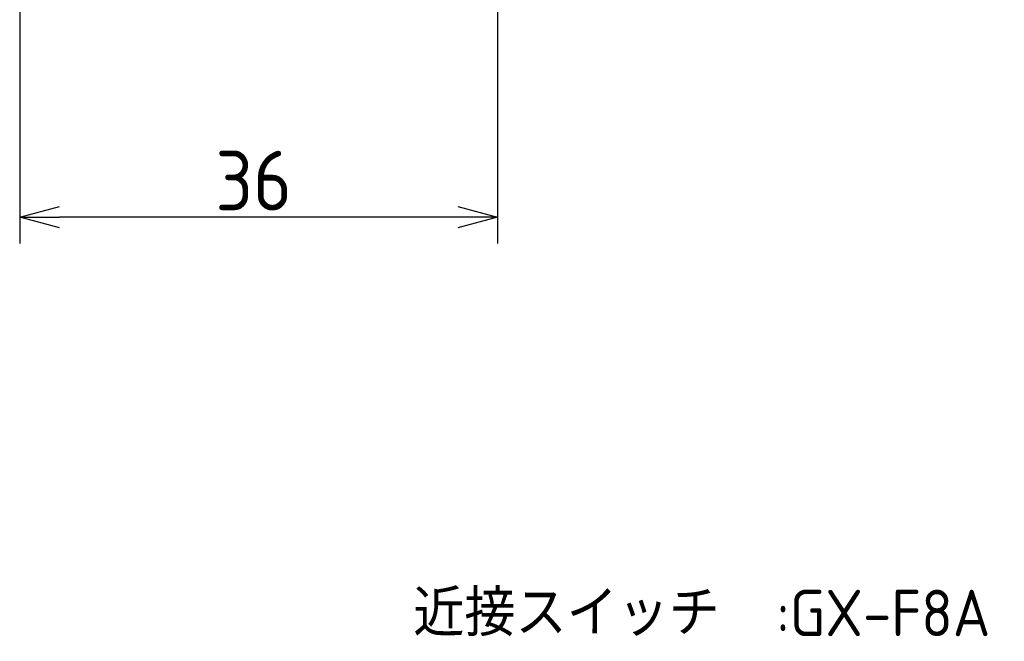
# Model space of a CAD drawing. Extents: x 131 to 300, y 115 to 222.
# Tile 1 of 5: x 149 to 223, y 115 to 162. Entities that reach past the tile are written whole.
import ezdxf

# ---------------------------------------------------------------- set-up
doc = ezdxf.new("R2010")
doc.units = 0
doc.layers.get('0').update_dxf_attribs({"linetype": 'CONTINUOUS'})
doc.layers.get('DEFPOINTS').update_dxf_attribs({"linetype": 'CONTINUOUS'})
for name, color, linetype in [('18-0-CON', 3, 'CONTINUOUS'), ('図形', 7, 'CONTINUOUS'), ('寸法_文字', 3, 'CONTINUOUS')]:
    doc.layers.add(name, color=color, linetype=linetype)
doc.layers.get('0').off()
doc.styles.add('DIMENSION', font='isocp.shx', dxfattribs={"bigfont": 'bigfont.shx'})
doc.dimstyles.get("Standard").update_dxf_attribs({"dimtxt": 0.18, "dimasz": 0.18, "dimexe": 0.18, "dimexo": 0.0625, "dimgap": 0.09, "dimtad": 0, "dimtih": 1, "dimtoh": 1, "dimzin": 0, "dimcen": 0.09, "dimazin": 3, "dimtfac": 1, "dimtofl": 0, "dimtmove": 0, "dimatfit": 3})

# ---------------------------------------------------------------- blocks, each defined once
blk = doc.blocks.new('_OPEN30')
at = {"color": 0, "linetype": 'BYBLOCK'}
for p, q in [((-1, 0.268), (0, 0)), ((0, 0), (-1, -0.268)), ((0, 0), (-1, 0))]:
    blk.add_line(p, q, dxfattribs=at)
blk = doc.blocks.new('*U218')
at = {"layer": '寸法_文字', "color": 3, "style": 'DIMENSION'}
blk.add_text('36', height=4.5, dxfattribs=at).set_placement((163.909, 147.78))
blk = doc.blocks.new('*D217')
at = {"layer": 'DEFPOINTS', "color": 0, "linetype": 'BYBLOCK'}
for p in [(185.17, 164.73), (149.17, 163.23), (149.17, 147.28)]:
    blk.add_point(p, dxfattribs=at)
at = {"layer": '寸法_文字', "color": 3, "linetype": 'BYBLOCK'}
for p, q in [((185.17, 164.23), (185.17, 145.28)), ((149.17, 162.73), (149.17, 145.28)), ((182.17, 147.28), (152.17, 147.28))]:
    blk.add_line(p, q, dxfattribs=at)
at = {"layer": '図形'}
blk.add_blockref('*U218', (0, 0), dxfattribs=at)
at = {"layer": '寸法_文字', "color": 3, "linetype": 'BYBLOCK', "xscale": 3, "yscale": 3, "zscale": 3, "rotation": 180}
blk.add_blockref('_OPEN30', (149.17, 147.28), dxfattribs=at)
at = {"layer": '寸法_文字', "color": 3, "linetype": 'BYBLOCK', "xscale": 3, "yscale": 3, "zscale": 3}
blk.add_blockref('_OPEN30', (185.17, 147.28), dxfattribs=at)

msp = doc.modelspace()

# ---------------------------------------------------------------- texts
at = {"layer": '18-0-CON', "style": 'DIMENSION'}
for s, p in [('近接スイッチ', (178.821, 115.695)), (':GX-F8A', (206.164, 115.695))]:
    msp.add_text(s, height=3.5, dxfattribs=at).set_placement(p)

# ---------------------------------------------------------------- dimensions: what is measured, and where the dimension line sits
at = {"layer": '寸法_文字', "color": 3, "linetype": 'BYBLOCK'}
dim = msp.add_linear_dim(base=(149.17, 147.28), p1=(185.17, 164.73), p2=(149.17, 163.23), dimstyle='Standard', override={"dimscale": 1, "dimclrd": 3, "dimclre": 3, "dimclrt": 3}, dxfattribs=at)
dim.commit()
dim.dimension.update_dxf_attribs({"geometry": '*D217', "text_midpoint": (167.17, 150.03)})

doc.saveas('drawing.dxf')
